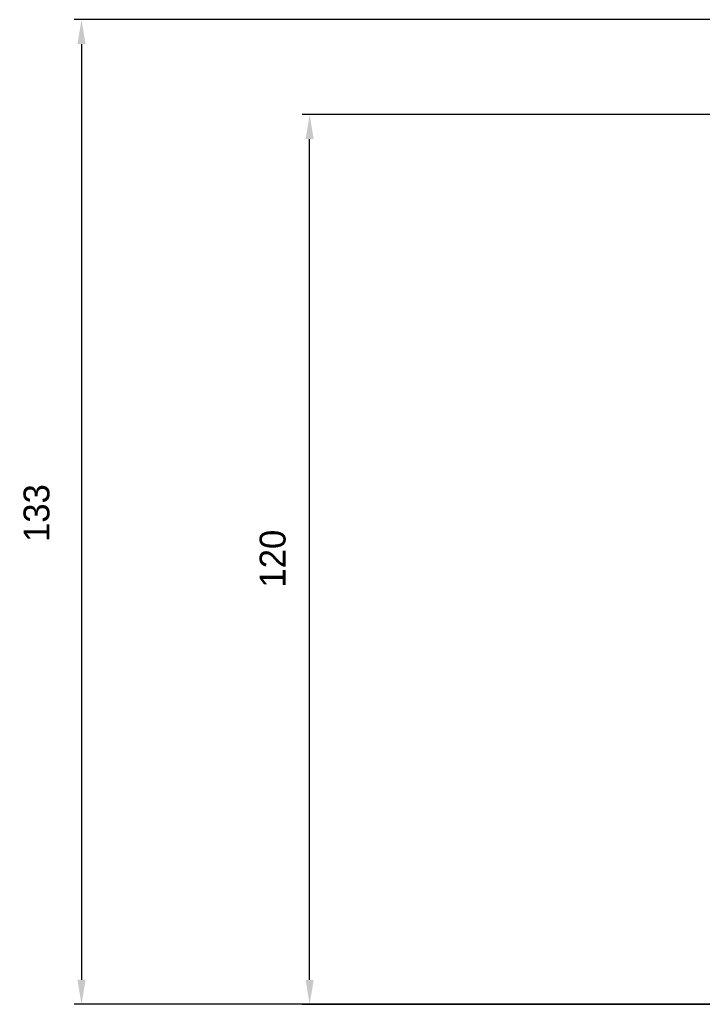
# Model space of a CAD drawing. Header units: millimetres. Extents: x 221 to 745, y 255 to 728.
# Tile 3 of 7: x 221 to 313, y 572 to 705. Entities that reach past the tile are written whole.
import ezdxf

# ---------------------------------------------------------------- set-up
doc = ezdxf.new("R2010")
doc.units = ezdxf.units.MM
doc.header["$PDSIZE"] = -1
doc.dimstyles.new('ISO-25', dxfattribs={"dimtxt": 2.5, "dimasz": 2.5, "dimexe": 1.25, "dimexo": 0.625, "dimtad": 1, "dimtxsty": 'Standard', "dimcen": 2.5, "dimadec": 0, "dimazin": 0, "dimtfac": 1, "dimtmove": 0, "dimatfit": 3, "dimfxl": 1, "dimarcsym": 0})

# ---------------------------------------------------------------- blocks, each defined once
blk = doc.blocks.new('*D1')
at = {"color": 0, "lineweight": -2, "transparency": 16777216}
for p, q in [((375.03, 692.51), (259.32, 692.51)), ((260.32, 575.64), (260.32, 689.21)), ((375.01, 572.33), (259.32, 572.33))]:
    blk.add_line(p, q, dxfattribs=at)
at = {"color": 0, "transparency": 16777216}
for points in [[(259.77, 689.21), (260.87, 689.21), (260.32, 692.51)], [(259.77, 575.64), (260.87, 575.64), (260.32, 572.33)]]:
    blk.add_solid(points, dxfattribs=at)
at = {"layer": 'Defpoints', "color": 0, "transparency": 16777216}
for p in [(260.32, 692.51), (376.03, 692.51), (376.01, 572.33)]:
    blk.add_point(p, dxfattribs=at)
at = {"color": 0, "lineweight": 9, "transparency": 16777216, "insert": (255.34, 632.53), "char_height": 3.5, "attachment_point": 5, "rotation": 90}
blk.add_mtext('120', dxfattribs=at)
blk = doc.blocks.new('*D3')
at = {"color": 0, "lineweight": -2, "transparency": 16777216}
for p, q in [((375.03, 705.33), (228.49, 705.33)), ((229.49, 702.02), (229.49, 575.65)), ((375.85, 572.35), (228.49, 572.35))]:
    blk.add_line(p, q, dxfattribs=at)
at = {"color": 0, "transparency": 16777216}
for points in [[(228.94, 702.02), (230.04, 702.02), (229.49, 705.33)], [(228.94, 575.65), (230.04, 575.65), (229.49, 572.35)]]:
    blk.add_solid(points, dxfattribs=at)
at = {"layer": 'Defpoints', "color": 0, "transparency": 16777216}
for p in [(376.03, 705.33), (229.49, 572.35), (376.85, 572.35)]:
    blk.add_point(p, dxfattribs=at)
at = {"color": 0, "lineweight": 9, "transparency": 16777216, "insert": (223.43, 638.68), "char_height": 3.5, "attachment_point": 5, "rotation": 90}
blk.add_mtext('133', dxfattribs=at)

msp = doc.modelspace()

# ---------------------------------------------------------------- dimensions: what is measured, and where the dimension line sits
at = {"lineweight": 9}
for base, p1, p2, text, picture, middle in [((229.491, 572.347), (376.033, 705.325), (376.847, 572.347), '133', '*D3', (223.434, 638.685)), ((260.316, 692.512), (376.008, 572.334), (376.033, 692.512), '120', '*D1', (255.337, 632.533))]:
    dim = msp.add_linear_dim(base=base, p1=p1, p2=p2, angle=90, text=text, dimstyle='ISO-25', override={"dimtxt": 3.5, "dimasz": 3.302, "dimexe": 1, "dimexo": 1, "dimgap": 1.524, "dimtih": 1, "dimtoh": 1, "dimzin": 0, "dimadec": 2, "dimtmove": 2, "dimtzin": 0}, dxfattribs=at)
    dim.commit()
    dim.dimension.update_dxf_attribs({"geometry": picture, "text_midpoint": middle, "dimtype": 160, "text_rotation": 90})

doc.saveas('drawing.dxf')
